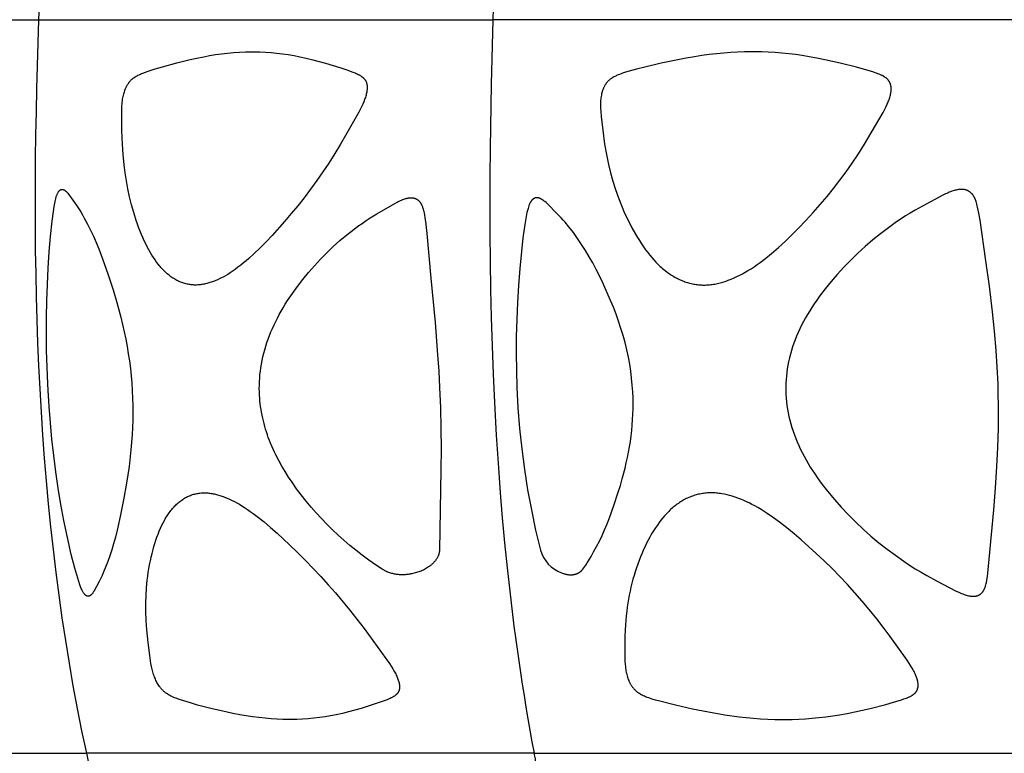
# Model space of a CAD drawing. Header units: millimetres. Extents: x 1250 to 1725, y 0 to 1655.
# Tile 138 of 256: x 1296 to 1352, y 1193 to 1235. Entities that reach past the tile are written whole.
import ezdxf

# ---------------------------------------------------------------- set-up
doc = ezdxf.new("R2010")
doc.units = ezdxf.units.MM
doc.header["$MEASUREMENT"] = 0
doc.layers.add('Crea2D$visibili$tangenti', color=7, linetype='Continuous', true_color=0x000000)

msp = doc.modelspace()

# ---------------------------------------------------------------- linework, layer by layer
at = {"layer": 'Crea2D$visibili$tangenti'}
for p, q in [((1276.55, 1234.666), (1296.846, 1234.666)), ((1296.846, 1234.666), (1322.937, 1234.666)), ((1354.032, 1234.666), (1322.937, 1234.666)), ((1279.584, 1192.518), (1299.588, 1192.518)), ((1325.304, 1192.518), (1299.588, 1192.518)), ((1325.304, 1192.518), (1355.952, 1192.518))]:
    msp.add_line(p, q, dxfattribs=at)
msp.add_lwpolyline([(1325.304, 1192.518, -0.019944), (1323.758, 1203.174), (1323.613, 1204.609), (1323.48, 1206.045), (1323.36, 1207.482), (1323.253, 1208.921), (1323.131, 1210.797), (1323.028, 1212.675), (1322.953, 1214.307), (1322.894, 1215.927), (1322.846, 1217.547), (1322.808, 1219.168), (1322.781, 1220.789), (1322.764, 1222.41), (1322.758, 1224.031), (1322.763, 1225.652), (1322.778, 1227.273), (1322.839, 1230.97), (1322.937, 1234.666)], format="xyb", dxfattribs=at)
for points in [[(1305.839, 1219.42), (1305.777, 1219.421), (1305.715, 1219.424), (1305.654, 1219.429), (1305.593, 1219.435), (1305.532, 1219.443), (1305.471, 1219.453), (1305.41, 1219.464), (1305.35, 1219.477), (1305.289, 1219.491), (1305.23, 1219.507), (1305.171, 1219.524), (1305.112, 1219.543), (1305.054, 1219.563), (1304.996, 1219.585), (1304.939, 1219.608), (1304.882, 1219.633), (1304.822, 1219.661), (1304.763, 1219.691), (1304.704, 1219.722), (1304.647, 1219.755), (1304.59, 1219.79), (1304.534, 1219.825), (1304.479, 1219.863), (1304.424, 1219.901), (1304.371, 1219.941), (1304.318, 1219.981), (1304.266, 1220.023), (1304.215, 1220.066), (1304.165, 1220.11), (1304.116, 1220.155), (1304.067, 1220.201), (1304.02, 1220.248), (1303.964, 1220.305), (1303.909, 1220.363), (1303.856, 1220.422), (1303.804, 1220.482), (1303.753, 1220.543), (1303.703, 1220.606), (1303.606, 1220.732), (1303.513, 1220.862), (1303.424, 1220.994), (1303.338, 1221.129), (1303.256, 1221.266), (1303.159, 1221.437), (1303.066, 1221.611), (1302.977, 1221.787), (1302.892, 1221.965), (1302.81, 1222.145), (1302.733, 1222.326), (1302.587, 1222.693), (1302.506, 1222.913), (1302.43, 1223.134), (1302.288, 1223.579), (1302.161, 1224.029), (1302.049, 1224.484), (1301.951, 1224.941), (1301.867, 1225.402), (1301.796, 1225.864), (1301.737, 1226.329), (1301.68, 1226.917), (1301.64, 1227.507), (1301.611, 1228.274), (1301.6, 1229.043), (1301.6, 1229.367), (1301.604, 1229.529), (1301.611, 1229.691), (1301.623, 1229.852), (1301.632, 1229.932), (1301.641, 1230.013), (1301.653, 1230.093), (1301.667, 1230.173), (1301.682, 1230.253), (1301.7, 1230.332), (1301.716, 1230.397), (1301.733, 1230.462), (1301.753, 1230.526), (1301.774, 1230.59), (1301.797, 1230.653), (1301.822, 1230.715), (1301.835, 1230.745), (1301.849, 1230.776), (1301.864, 1230.806), (1301.879, 1230.836), (1301.893, 1230.861), (1301.906, 1230.886), (1301.921, 1230.911), (1301.936, 1230.936), (1301.951, 1230.96), (1301.967, 1230.984), (1301.983, 1231.008), (1301.999, 1231.031), (1302.016, 1231.054), (1302.034, 1231.077), (1302.052, 1231.099), (1302.07, 1231.121), (1302.089, 1231.142), (1302.109, 1231.163), (1302.129, 1231.184), (1302.149, 1231.204), (1302.17, 1231.224), (1302.192, 1231.243), (1302.214, 1231.262), (1302.236, 1231.281), (1302.259, 1231.299), (1302.282, 1231.316), (1302.306, 1231.333), (1302.33, 1231.35), (1302.379, 1231.382), (1302.428, 1231.412), (1302.479, 1231.441), (1302.531, 1231.469), (1302.601, 1231.504), (1302.673, 1231.537), (1302.745, 1231.568), (1302.818, 1231.597), (1302.965, 1231.652), (1303.114, 1231.703), (1303.524, 1231.837), (1303.937, 1231.962), (1304.769, 1232.191), (1305.535, 1232.379), (1305.92, 1232.464), (1306.307, 1232.541), (1306.648, 1232.602), (1306.99, 1232.657), (1307.333, 1232.704), (1307.677, 1232.744), (1308.022, 1232.776), (1308.367, 1232.8), (1308.713, 1232.815), (1309.06, 1232.821), (1309.14, 1232.821), (1309.221, 1232.821), (1309.541, 1232.816), (1309.861, 1232.802), (1310.18, 1232.781), (1310.499, 1232.751), (1310.833, 1232.711), (1311.166, 1232.662), (1311.498, 1232.606), (1311.828, 1232.541), (1312.201, 1232.459), (1312.572, 1232.368), (1313.308, 1232.166), (1314.179, 1231.898), (1314.531, 1231.78), (1314.88, 1231.654), (1315.005, 1231.605), (1315.068, 1231.578), (1315.129, 1231.551), (1315.189, 1231.521), (1315.219, 1231.505), (1315.249, 1231.489), (1315.278, 1231.472), (1315.306, 1231.455), (1315.335, 1231.436), (1315.363, 1231.417), (1315.38, 1231.405), (1315.398, 1231.392), (1315.415, 1231.378), (1315.432, 1231.365), (1315.448, 1231.35), (1315.465, 1231.336), (1315.481, 1231.321), (1315.496, 1231.306), (1315.511, 1231.29), (1315.526, 1231.274), (1315.54, 1231.258), (1315.553, 1231.241), (1315.566, 1231.224), (1315.579, 1231.207), (1315.585, 1231.198), (1315.591, 1231.189), (1315.596, 1231.18), (1315.602, 1231.171), (1315.608, 1231.16), (1315.613, 1231.15), (1315.619, 1231.14), (1315.624, 1231.129), (1315.629, 1231.118), (1315.634, 1231.108), (1315.638, 1231.097), (1315.643, 1231.086), (1315.651, 1231.064), (1315.659, 1231.041), (1315.666, 1231.018), (1315.672, 1230.995), (1315.677, 1230.972), (1315.682, 1230.949), (1315.686, 1230.925), (1315.69, 1230.901), (1315.693, 1230.877), (1315.695, 1230.854), (1315.697, 1230.83), (1315.698, 1230.806), (1315.699, 1230.776), (1315.699, 1230.746), (1315.698, 1230.716), (1315.697, 1230.686), (1315.695, 1230.656), (1315.692, 1230.627), (1315.688, 1230.597), (1315.684, 1230.567), (1315.674, 1230.508), (1315.663, 1230.45), (1315.649, 1230.391), (1315.635, 1230.332), (1315.616, 1230.266), (1315.596, 1230.201), (1315.574, 1230.136), (1315.551, 1230.072), (1315.502, 1229.945), (1315.448, 1229.819), (1315.375, 1229.659), (1315.297, 1229.501), (1315.216, 1229.345), (1314.462, 1228.014), (1314.175, 1227.521), (1313.839, 1226.97), (1313.491, 1226.428), (1313.151, 1225.92), (1312.802, 1225.419), (1312.443, 1224.925), (1312.075, 1224.438), (1311.712, 1223.976), (1311.34, 1223.522), (1310.959, 1223.075), (1310.238, 1222.27), (1309.899, 1221.911), (1309.552, 1221.56), (1309.196, 1221.218), (1308.899, 1220.948), (1308.747, 1220.817), (1308.594, 1220.688), (1308.438, 1220.562), (1308.279, 1220.44), (1308.118, 1220.321), (1307.953, 1220.206), (1307.823, 1220.12), (1307.691, 1220.036), (1307.556, 1219.956), (1307.42, 1219.88), (1307.282, 1219.808), (1307.141, 1219.741), (1307.07, 1219.709), (1306.998, 1219.678), (1306.926, 1219.649), (1306.853, 1219.621), (1306.73, 1219.578), (1306.668, 1219.558), (1306.606, 1219.54), (1306.543, 1219.522), (1306.481, 1219.506), (1306.417, 1219.491), (1306.354, 1219.477), (1306.29, 1219.465), (1306.226, 1219.454), (1306.162, 1219.444), (1306.098, 1219.436), (1306.033, 1219.43), (1305.968, 1219.425), (1305.904, 1219.421)], [(1335.043, 1219.42), (1335.121, 1219.421), (1335.199, 1219.425), (1335.277, 1219.43), (1335.355, 1219.437), (1335.433, 1219.445), (1335.51, 1219.455), (1335.588, 1219.466), (1335.665, 1219.479), (1335.742, 1219.494), (1335.818, 1219.51), (1335.895, 1219.527), (1335.971, 1219.546), (1336.122, 1219.587), (1336.271, 1219.633), (1336.356, 1219.662), (1336.441, 1219.692), (1336.609, 1219.757), (1336.775, 1219.827), (1336.939, 1219.903), (1337.1, 1219.983), (1337.259, 1220.067), (1337.416, 1220.156), (1337.571, 1220.248), (1337.749, 1220.359), (1337.924, 1220.474), (1338.096, 1220.593), (1338.266, 1220.715), (1338.599, 1220.97), (1338.924, 1221.234), (1339.327, 1221.584), (1339.72, 1221.944), (1340.105, 1222.315), (1340.481, 1222.693), (1340.904, 1223.134), (1341.318, 1223.583), (1341.722, 1224.041), (1342.116, 1224.508), (1342.49, 1224.973), (1342.854, 1225.446), (1343.208, 1225.926), (1343.553, 1226.414), (1343.917, 1226.956), (1344.268, 1227.506), (1345.097, 1228.907), (1345.34, 1229.334), (1345.422, 1229.49), (1345.501, 1229.649), (1345.574, 1229.809), (1345.628, 1229.937), (1345.653, 1230.002), (1345.677, 1230.067), (1345.699, 1230.132), (1345.72, 1230.198), (1345.739, 1230.265), (1345.756, 1230.332), (1345.768, 1230.39), (1345.778, 1230.449), (1345.788, 1230.508), (1345.791, 1230.537), (1345.795, 1230.567), (1345.797, 1230.596), (1345.799, 1230.626), (1345.8, 1230.655), (1345.8, 1230.685), (1345.8, 1230.715), (1345.799, 1230.744), (1345.796, 1230.774), (1345.793, 1230.803), (1345.79, 1230.828), (1345.785, 1230.853), (1345.78, 1230.877), (1345.775, 1230.901), (1345.768, 1230.926), (1345.761, 1230.95), (1345.753, 1230.973), (1345.745, 1230.997), (1345.736, 1231.02), (1345.725, 1231.043), (1345.715, 1231.065), (1345.703, 1231.087), (1345.691, 1231.109), (1345.685, 1231.119), (1345.678, 1231.13), (1345.671, 1231.14), (1345.664, 1231.151), (1345.657, 1231.161), (1345.65, 1231.171), (1345.642, 1231.181), (1345.634, 1231.191), (1345.626, 1231.201), (1345.617, 1231.211), (1345.609, 1231.221), (1345.6, 1231.23), (1345.582, 1231.249), (1345.563, 1231.267), (1345.544, 1231.284), (1345.524, 1231.301), (1345.504, 1231.317), (1345.483, 1231.333), (1345.461, 1231.349), (1345.44, 1231.364), (1345.418, 1231.378), (1345.395, 1231.392), (1345.373, 1231.406), (1345.327, 1231.432), (1345.292, 1231.45), (1345.256, 1231.468), (1345.22, 1231.485), (1345.184, 1231.502), (1345.112, 1231.533), (1345.038, 1231.561), (1344.964, 1231.588), (1344.889, 1231.614), (1344.739, 1231.662), (1344.276, 1231.801), (1343.809, 1231.93), (1342.871, 1232.166), (1341.979, 1232.368), (1341.531, 1232.459), (1341.082, 1232.541), (1340.694, 1232.604), (1340.304, 1232.66), (1339.913, 1232.707), (1339.522, 1232.747), (1339.13, 1232.778), (1338.737, 1232.801), (1338.344, 1232.815), (1337.95, 1232.821), (1337.854, 1232.821), (1337.759, 1232.821), (1337.367, 1232.816), (1336.977, 1232.802), (1336.586, 1232.78), (1336.196, 1232.751), (1335.771, 1232.71), (1335.347, 1232.662), (1334.924, 1232.605), (1334.502, 1232.541), (1334.019, 1232.459), (1333.538, 1232.368), (1332.581, 1232.166), (1331.644, 1231.945), (1331.178, 1231.824), (1330.54, 1231.643), (1330.367, 1231.588), (1330.282, 1231.558), (1330.197, 1231.526), (1330.112, 1231.492), (1330.029, 1231.456), (1329.974, 1231.43), (1329.919, 1231.403), (1329.866, 1231.374), (1329.813, 1231.344), (1329.787, 1231.328), (1329.762, 1231.312), (1329.737, 1231.295), (1329.712, 1231.278), (1329.687, 1231.26), (1329.663, 1231.242), (1329.64, 1231.223), (1329.616, 1231.204), (1329.594, 1231.184), (1329.573, 1231.164), (1329.552, 1231.144), (1329.531, 1231.123), (1329.511, 1231.102), (1329.491, 1231.08), (1329.472, 1231.057), (1329.453, 1231.035), (1329.435, 1231.011), (1329.418, 1230.988), (1329.4, 1230.964), (1329.384, 1230.94), (1329.368, 1230.915), (1329.352, 1230.89), (1329.337, 1230.864), (1329.323, 1230.839), (1329.307, 1230.809), (1329.292, 1230.779), (1329.278, 1230.749), (1329.265, 1230.718), (1329.252, 1230.687), (1329.24, 1230.656), (1329.228, 1230.624), (1329.217, 1230.592), (1329.207, 1230.56), (1329.197, 1230.528), (1329.179, 1230.463), (1329.164, 1230.398), (1329.15, 1230.332), (1329.136, 1230.255), (1329.124, 1230.179), (1329.115, 1230.102), (1329.109, 1230.025), (1329.104, 1229.948), (1329.101, 1229.871), (1329.1, 1229.794), (1329.101, 1229.717), (1329.106, 1229.562), (1329.116, 1229.408), (1329.144, 1229.1), (1329.232, 1228.309), (1329.341, 1227.521), (1329.444, 1226.929), (1329.502, 1226.635), (1329.566, 1226.342), (1329.684, 1225.859), (1329.817, 1225.38), (1329.965, 1224.906), (1330.129, 1224.438), (1330.301, 1223.995), (1330.488, 1223.559), (1330.587, 1223.343), (1330.69, 1223.129), (1330.797, 1222.917), (1330.907, 1222.706), (1331.113, 1222.336), (1331.222, 1222.154), (1331.333, 1221.975), (1331.449, 1221.797), (1331.568, 1221.622), (1331.691, 1221.45), (1331.819, 1221.281), (1331.93, 1221.141), (1332.044, 1221.003), (1332.162, 1220.869), (1332.284, 1220.738), (1332.409, 1220.61), (1332.539, 1220.487), (1332.605, 1220.427), (1332.672, 1220.368), (1332.741, 1220.31), (1332.81, 1220.254), (1332.934, 1220.159), (1332.997, 1220.113), (1333.06, 1220.068), (1333.125, 1220.025), (1333.19, 1219.982), (1333.257, 1219.941), (1333.324, 1219.902), (1333.391, 1219.863), (1333.46, 1219.826), (1333.529, 1219.79), (1333.599, 1219.756), (1333.669, 1219.723), (1333.741, 1219.692), (1333.813, 1219.662), (1333.885, 1219.634), (1333.955, 1219.609), (1334.025, 1219.586), (1334.095, 1219.564), (1334.166, 1219.543), (1334.238, 1219.524), (1334.31, 1219.507), (1334.382, 1219.491), (1334.455, 1219.477), (1334.528, 1219.464), (1334.601, 1219.453), (1334.674, 1219.443), (1334.748, 1219.435), (1334.821, 1219.429), (1334.895, 1219.424), (1334.969, 1219.421)], [(1297.367, 1213.384), (1297.348, 1213.744), (1297.308, 1214.705), (1297.283, 1215.666), (1297.273, 1216.624), (1297.277, 1217.582), (1297.296, 1218.519), (1297.329, 1219.456), (1297.376, 1220.392), (1297.439, 1221.327), (1297.513, 1222.205), (1297.603, 1223.081), (1297.675, 1223.655), (1297.72, 1223.942), (1297.774, 1224.226), (1297.79, 1224.305), (1297.809, 1224.383), (1297.819, 1224.422), (1297.83, 1224.461), (1297.841, 1224.499), (1297.854, 1224.537), (1297.863, 1224.565), (1297.874, 1224.592), (1297.884, 1224.619), (1297.896, 1224.646), (1297.908, 1224.673), (1297.921, 1224.699), (1297.934, 1224.725), (1297.949, 1224.75), (1297.96, 1224.768), (1297.966, 1224.777), (1297.972, 1224.786), (1297.978, 1224.795), (1297.984, 1224.804), (1297.991, 1224.813), (1297.997, 1224.821), (1298.004, 1224.829), (1298.012, 1224.837), (1298.019, 1224.845), (1298.026, 1224.852), (1298.03, 1224.856), (1298.034, 1224.86), (1298.038, 1224.863), (1298.042, 1224.867), (1298.047, 1224.87), (1298.051, 1224.873), (1298.055, 1224.876), (1298.06, 1224.88), (1298.066, 1224.884), (1298.074, 1224.889), (1298.081, 1224.893), (1298.084, 1224.895), (1298.088, 1224.897), (1298.092, 1224.899), (1298.096, 1224.901), (1298.099, 1224.902), (1298.103, 1224.904), (1298.107, 1224.906), (1298.111, 1224.907), (1298.115, 1224.909), (1298.119, 1224.91), (1298.123, 1224.911), (1298.127, 1224.912), (1298.131, 1224.913), (1298.135, 1224.914), (1298.139, 1224.915), (1298.143, 1224.916), (1298.147, 1224.917), (1298.151, 1224.917), (1298.155, 1224.918), (1298.159, 1224.918), (1298.163, 1224.918), (1298.168, 1224.919), (1298.172, 1224.919), (1298.176, 1224.919), (1298.18, 1224.918), (1298.184, 1224.918), (1298.19, 1224.917), (1298.196, 1224.917), (1298.202, 1224.916), (1298.208, 1224.915), (1298.214, 1224.913), (1298.219, 1224.912), (1298.225, 1224.911), (1298.231, 1224.909), (1298.237, 1224.907), (1298.242, 1224.906), (1298.248, 1224.904), (1298.254, 1224.902), (1298.259, 1224.899), (1298.265, 1224.897), (1298.276, 1224.892), (1298.287, 1224.887), (1298.298, 1224.882), (1298.309, 1224.876), (1298.319, 1224.869), (1298.33, 1224.863), (1298.34, 1224.856), (1298.35, 1224.849), (1298.36, 1224.842), (1298.374, 1224.831), (1298.387, 1224.819), (1298.4, 1224.808), (1298.413, 1224.796), (1298.425, 1224.784), (1298.437, 1224.771), (1298.449, 1224.758), (1298.461, 1224.745), (1298.483, 1224.718), (1298.505, 1224.691), (1298.548, 1224.635), (1298.789, 1224.304), (1299.021, 1223.967), (1299.242, 1223.622), (1299.348, 1223.447), (1299.451, 1223.27), (1299.546, 1223.099), (1299.639, 1222.927), (1299.814, 1222.577), (1299.98, 1222.222), (1300.137, 1221.862), (1300.285, 1221.499), (1300.426, 1221.133), (1300.694, 1220.396), (1300.848, 1219.946), (1301.105, 1219.142), (1301.322, 1218.423), (1301.439, 1218.004), (1301.549, 1217.582), (1301.651, 1217.159), (1301.831, 1216.316), (1301.909, 1215.898), (1301.979, 1215.478), (1302.042, 1215.057), (1302.096, 1214.635), (1302.141, 1214.211), (1302.178, 1213.787), (1302.205, 1213.362), (1302.206, 1213.342), (1302.225, 1212.921), (1302.236, 1212.499), (1302.238, 1212.078), (1302.233, 1211.656), (1302.219, 1211.231), (1302.196, 1210.807), (1302.128, 1209.959), (1302.018, 1208.993), (1301.876, 1208.031), (1301.706, 1207.073), (1301.512, 1206.119), (1301.333, 1205.331), (1301.235, 1204.939), (1301.129, 1204.548), (1301.029, 1204.209), (1300.92, 1203.872), (1300.803, 1203.538), (1300.676, 1203.209), (1300.541, 1202.889), (1300.47, 1202.731), (1300.395, 1202.575), (1300.298, 1202.385), (1299.99, 1201.824), (1299.958, 1201.769), (1299.941, 1201.741), (1299.932, 1201.728), (1299.923, 1201.714), (1299.914, 1201.701), (1299.905, 1201.689), (1299.895, 1201.676), (1299.885, 1201.664), (1299.874, 1201.652), (1299.864, 1201.64), (1299.858, 1201.634), (1299.852, 1201.628), (1299.846, 1201.623), (1299.84, 1201.617), (1299.832, 1201.61), (1299.824, 1201.603), (1299.815, 1201.597), (1299.807, 1201.59), (1299.798, 1201.584), (1299.789, 1201.578), (1299.779, 1201.573), (1299.77, 1201.567), (1299.765, 1201.565), (1299.761, 1201.563), (1299.756, 1201.56), (1299.751, 1201.558), (1299.746, 1201.556), (1299.741, 1201.554), (1299.736, 1201.552), (1299.732, 1201.55), (1299.727, 1201.548), (1299.722, 1201.547), (1299.717, 1201.545), (1299.712, 1201.544), (1299.707, 1201.543), (1299.702, 1201.542), (1299.697, 1201.541), (1299.692, 1201.54), (1299.687, 1201.539), (1299.682, 1201.539), (1299.678, 1201.538), (1299.673, 1201.538), (1299.668, 1201.538), (1299.664, 1201.538), (1299.659, 1201.539), (1299.654, 1201.539), (1299.65, 1201.54), (1299.645, 1201.54), (1299.641, 1201.541), (1299.636, 1201.542), (1299.632, 1201.543), (1299.627, 1201.544), (1299.623, 1201.546), (1299.618, 1201.547), (1299.614, 1201.548), (1299.61, 1201.55), (1299.605, 1201.552), (1299.601, 1201.553), (1299.597, 1201.555), (1299.592, 1201.557), (1299.588, 1201.559), (1299.584, 1201.561), (1299.576, 1201.566), (1299.568, 1201.571), (1299.56, 1201.575), (1299.552, 1201.581), (1299.547, 1201.584), (1299.541, 1201.588), (1299.536, 1201.592), (1299.531, 1201.596), (1299.521, 1201.605), (1299.511, 1201.613), (1299.501, 1201.622), (1299.492, 1201.632), (1299.483, 1201.641), (1299.474, 1201.651), (1299.466, 1201.661), (1299.457, 1201.671), (1299.449, 1201.682), (1299.441, 1201.692), (1299.426, 1201.714), (1299.411, 1201.736), (1299.392, 1201.767), (1299.373, 1201.798), (1299.354, 1201.83), (1299.337, 1201.863), (1299.32, 1201.895), (1299.304, 1201.928), (1299.274, 1201.995), (1299.253, 1202.044), (1299.233, 1202.092), (1299.197, 1202.19), (1299.13, 1202.39), (1299.012, 1202.773), (1298.903, 1203.16), (1298.704, 1203.938), (1298.48, 1204.913), (1298.276, 1205.894), (1298.104, 1206.821), (1297.95, 1207.753), (1297.813, 1208.687), (1297.694, 1209.623), (1297.59, 1210.561), (1297.501, 1211.501), (1297.427, 1212.442)], [(1351.953, 1213.384), (1351.941, 1213.744), (1351.896, 1214.706), (1351.83, 1215.666), (1351.734, 1216.772), (1351.618, 1217.877), (1351.44, 1219.347), (1351.244, 1220.814), (1350.907, 1223.153), (1350.838, 1223.552), (1350.805, 1223.723), (1350.767, 1223.892), (1350.746, 1223.976), (1350.723, 1224.06), (1350.699, 1224.143), (1350.672, 1224.226), (1350.655, 1224.275), (1350.637, 1224.323), (1350.617, 1224.371), (1350.607, 1224.395), (1350.596, 1224.419), (1350.585, 1224.442), (1350.573, 1224.465), (1350.561, 1224.488), (1350.548, 1224.51), (1350.535, 1224.532), (1350.521, 1224.554), (1350.507, 1224.575), (1350.492, 1224.596), (1350.477, 1224.615), (1350.462, 1224.634), (1350.447, 1224.652), (1350.431, 1224.67), (1350.414, 1224.688), (1350.397, 1224.705), (1350.38, 1224.721), (1350.362, 1224.737), (1350.343, 1224.752), (1350.324, 1224.767), (1350.305, 1224.781), (1350.285, 1224.795), (1350.265, 1224.808), (1350.244, 1224.82), (1350.223, 1224.831), (1350.202, 1224.842), (1350.191, 1224.847), (1350.18, 1224.853), (1350.157, 1224.862), (1350.134, 1224.871), (1350.111, 1224.879), (1350.087, 1224.886), (1350.063, 1224.892), (1350.04, 1224.898), (1350.015, 1224.903), (1349.991, 1224.907), (1349.967, 1224.911), (1349.942, 1224.914), (1349.918, 1224.916), (1349.893, 1224.917), (1349.868, 1224.918), (1349.844, 1224.918), (1349.819, 1224.918), (1349.79, 1224.917), (1349.761, 1224.915), (1349.733, 1224.913), (1349.704, 1224.91), (1349.675, 1224.906), (1349.646, 1224.902), (1349.618, 1224.897), (1349.59, 1224.892), (1349.533, 1224.88), (1349.477, 1224.866), (1349.421, 1224.85), (1349.366, 1224.833), (1349.289, 1224.808), (1349.214, 1224.78), (1349.139, 1224.751), (1349.065, 1224.72), (1348.991, 1224.687), (1348.919, 1224.653), (1348.774, 1224.582), (1347.606, 1223.96), (1347.169, 1223.718), (1346.899, 1223.559), (1346.631, 1223.394), (1346.367, 1223.223), (1346.106, 1223.048), (1345.64, 1222.717), (1345.184, 1222.372), (1344.739, 1222.013), (1344.306, 1221.64), (1343.885, 1221.254), (1343.475, 1220.855), (1343.077, 1220.444), (1342.692, 1220.022), (1342.344, 1219.616), (1342.008, 1219.201), (1341.685, 1218.774), (1341.53, 1218.557), (1341.379, 1218.337), (1341.248, 1218.139), (1341.122, 1217.939), (1340.999, 1217.737), (1340.88, 1217.532), (1340.766, 1217.325), (1340.657, 1217.115), (1340.552, 1216.903), (1340.453, 1216.688), (1340.367, 1216.485), (1340.285, 1216.281), (1340.208, 1216.074), (1340.137, 1215.866), (1340.071, 1215.656), (1340.011, 1215.444), (1339.957, 1215.23), (1339.908, 1215.016), (1339.867, 1214.812), (1339.832, 1214.607), (1339.803, 1214.401), (1339.779, 1214.194), (1339.762, 1213.987), (1339.75, 1213.779), (1339.745, 1213.571), (1339.746, 1213.362), (1339.747, 1213.342), (1339.754, 1213.129), (1339.767, 1212.916), (1339.787, 1212.704), (1339.813, 1212.492), (1339.845, 1212.282), (1339.883, 1212.072), (1339.927, 1211.863), (1339.976, 1211.656), (1340.033, 1211.444), (1340.095, 1211.233), (1340.163, 1211.024), (1340.237, 1210.817), (1340.315, 1210.611), (1340.399, 1210.408), (1340.487, 1210.206), (1340.579, 1210.007), (1340.684, 1209.794), (1340.794, 1209.583), (1340.908, 1209.375), (1341.027, 1209.169), (1341.15, 1208.966), (1341.277, 1208.765), (1341.408, 1208.567), (1341.543, 1208.372), (1341.69, 1208.168), (1341.84, 1207.966), (1342.15, 1207.571), (1342.535, 1207.105), (1342.934, 1206.651), (1343.34, 1206.218), (1343.76, 1205.798), (1344.193, 1205.391), (1344.638, 1204.997), (1345.095, 1204.616), (1345.562, 1204.248), (1346.039, 1203.894), (1346.526, 1203.553), (1346.851, 1203.336), (1347.18, 1203.126), (1347.513, 1202.922), (1347.851, 1202.725), (1348.398, 1202.427), (1349.539, 1201.84), (1349.69, 1201.768), (1349.767, 1201.734), (1349.844, 1201.702), (1349.922, 1201.671), (1350.001, 1201.642), (1350.058, 1201.623), (1350.115, 1201.605), (1350.173, 1201.589), (1350.232, 1201.574), (1350.261, 1201.568), (1350.291, 1201.562), (1350.321, 1201.557), (1350.35, 1201.552), (1350.38, 1201.548), (1350.41, 1201.544), (1350.44, 1201.542), (1350.47, 1201.54), (1350.492, 1201.539), (1350.515, 1201.539), (1350.537, 1201.539), (1350.56, 1201.54), (1350.582, 1201.541), (1350.605, 1201.543), (1350.627, 1201.546), (1350.649, 1201.549), (1350.672, 1201.553), (1350.694, 1201.557), (1350.716, 1201.563), (1350.737, 1201.569), (1350.748, 1201.572), (1350.759, 1201.575), (1350.769, 1201.579), (1350.78, 1201.583), (1350.79, 1201.587), (1350.801, 1201.591), (1350.811, 1201.596), (1350.821, 1201.601), (1350.831, 1201.605), (1350.841, 1201.61), (1350.851, 1201.616), (1350.86, 1201.621), (1350.87, 1201.627), (1350.879, 1201.632), (1350.889, 1201.638), (1350.898, 1201.645), (1350.907, 1201.651), (1350.916, 1201.657), (1350.925, 1201.664), (1350.934, 1201.671), (1350.951, 1201.685), (1350.968, 1201.7), (1350.984, 1201.715), (1351, 1201.731), (1351.015, 1201.747), (1351.03, 1201.764), (1351.044, 1201.781), (1351.058, 1201.798), (1351.071, 1201.816), (1351.084, 1201.835), (1351.097, 1201.856), (1351.11, 1201.877), (1351.123, 1201.899), (1351.135, 1201.922), (1351.146, 1201.944), (1351.156, 1201.967), (1351.166, 1201.99), (1351.176, 1202.013), (1351.185, 1202.037), (1351.194, 1202.061), (1351.21, 1202.109), (1351.224, 1202.157), (1351.237, 1202.206), (1351.253, 1202.27), (1351.267, 1202.334), (1351.291, 1202.464), (1351.323, 1202.669), (1351.351, 1202.875), (1351.433, 1203.671), (1351.691, 1206.511), (1351.789, 1207.753), (1351.87, 1208.996), (1351.924, 1210.092), (1351.958, 1211.189), (1351.969, 1212.286)], [(1309.509, 1213.259), (1309.508, 1213.279), (1309.504, 1213.479), (1309.506, 1213.678), (1309.513, 1213.877), (1309.525, 1214.076), (1309.542, 1214.275), (1309.565, 1214.473), (1309.592, 1214.67), (1309.624, 1214.867), (1309.664, 1215.078), (1309.709, 1215.289), (1309.759, 1215.498), (1309.814, 1215.706), (1309.875, 1215.912), (1309.94, 1216.117), (1310.011, 1216.32), (1310.086, 1216.522), (1310.168, 1216.727), (1310.256, 1216.93), (1310.348, 1217.131), (1310.444, 1217.33), (1310.545, 1217.526), (1310.649, 1217.721), (1310.758, 1217.914), (1310.869, 1218.105), (1310.998, 1218.317), (1311.131, 1218.526), (1311.407, 1218.938), (1311.697, 1219.34), (1311.999, 1219.733), (1312.326, 1220.135), (1312.665, 1220.526), (1313.016, 1220.906), (1313.379, 1221.276), (1313.753, 1221.633), (1314.138, 1221.978), (1314.535, 1222.311), (1314.943, 1222.63), (1315.171, 1222.799), (1315.403, 1222.964), (1315.638, 1223.124), (1315.876, 1223.278), (1316.259, 1223.512), (1317.287, 1224.111), (1317.414, 1224.18), (1317.478, 1224.213), (1317.542, 1224.244), (1317.608, 1224.274), (1317.674, 1224.303), (1317.74, 1224.33), (1317.808, 1224.354), (1317.856, 1224.371), (1317.905, 1224.386), (1317.955, 1224.4), (1317.98, 1224.406), (1318.005, 1224.411), (1318.03, 1224.417), (1318.055, 1224.421), (1318.08, 1224.425), (1318.105, 1224.429), (1318.131, 1224.432), (1318.156, 1224.434), (1318.182, 1224.436), (1318.208, 1224.437), (1318.228, 1224.437), (1318.248, 1224.437), (1318.267, 1224.436), (1318.287, 1224.435), (1318.307, 1224.433), (1318.327, 1224.431), (1318.346, 1224.428), (1318.366, 1224.424), (1318.385, 1224.42), (1318.405, 1224.415), (1318.424, 1224.409), (1318.442, 1224.403), (1318.461, 1224.397), (1318.479, 1224.389), (1318.488, 1224.385), (1318.498, 1224.381), (1318.506, 1224.377), (1318.515, 1224.373), (1318.524, 1224.368), (1318.533, 1224.363), (1318.55, 1224.354), (1318.567, 1224.343), (1318.583, 1224.332), (1318.599, 1224.321), (1318.615, 1224.309), (1318.63, 1224.296), (1318.645, 1224.283), (1318.66, 1224.269), (1318.674, 1224.256), (1318.688, 1224.241), (1318.701, 1224.226), (1318.714, 1224.211), (1318.727, 1224.196), (1318.739, 1224.18), (1318.75, 1224.164), (1318.763, 1224.146), (1318.775, 1224.127), (1318.786, 1224.108), (1318.797, 1224.089), (1318.808, 1224.069), (1318.818, 1224.049), (1318.827, 1224.029), (1318.836, 1224.009), (1318.845, 1223.989), (1318.853, 1223.968), (1318.869, 1223.926), (1318.883, 1223.884), (1318.897, 1223.842), (1318.916, 1223.774), (1318.934, 1223.706), (1318.95, 1223.637), (1318.965, 1223.568), (1318.991, 1223.43), (1319.013, 1223.291), (1319.045, 1223.062), (1319.118, 1222.373), (1319.363, 1219.822), (1319.596, 1217.271), (1319.747, 1215.407), (1319.809, 1214.475), (1319.858, 1213.541), (1319.904, 1212.361), (1319.932, 1211.182), (1319.942, 1210.006), (1319.936, 1208.833), (1319.851, 1204.193), (1319.85, 1204.167), (1319.849, 1204.142), (1319.846, 1204.117), (1319.843, 1204.092), (1319.839, 1204.067), (1319.835, 1204.043), (1319.83, 1204.018), (1319.824, 1203.994), (1319.817, 1203.967), (1319.809, 1203.941), (1319.8, 1203.915), (1319.791, 1203.89), (1319.781, 1203.864), (1319.77, 1203.839), (1319.759, 1203.814), (1319.747, 1203.79), (1319.733, 1203.762), (1319.718, 1203.735), (1319.702, 1203.709), (1319.686, 1203.683), (1319.669, 1203.657), (1319.652, 1203.631), (1319.634, 1203.606), (1319.615, 1203.582), (1319.596, 1203.558), (1319.576, 1203.534), (1319.556, 1203.511), (1319.536, 1203.488), (1319.515, 1203.465), (1319.493, 1203.443), (1319.471, 1203.421), (1319.449, 1203.4), (1319.423, 1203.376), (1319.397, 1203.352), (1319.37, 1203.329), (1319.343, 1203.307), (1319.316, 1203.285), (1319.288, 1203.264), (1319.26, 1203.243), (1319.231, 1203.223), (1319.173, 1203.184), (1319.113, 1203.146), (1319.052, 1203.111), (1318.99, 1203.078), (1318.927, 1203.047), (1318.863, 1203.018), (1318.798, 1202.99), (1318.732, 1202.965), (1318.666, 1202.942), (1318.599, 1202.92), (1318.532, 1202.9), (1318.464, 1202.882), (1318.322, 1202.847), (1318.268, 1202.835), (1318.215, 1202.823), (1318.161, 1202.813), (1318.107, 1202.804), (1318.053, 1202.796), (1317.998, 1202.79), (1317.943, 1202.784), (1317.889, 1202.78), (1317.833, 1202.777), (1317.778, 1202.775), (1317.723, 1202.775), (1317.668, 1202.776), (1317.612, 1202.778), (1317.556, 1202.781), (1317.501, 1202.786), (1317.445, 1202.791), (1317.389, 1202.799), (1317.333, 1202.807), (1317.277, 1202.817), (1317.221, 1202.829), (1317.165, 1202.842), (1317.109, 1202.856), (1317.052, 1202.872), (1316.996, 1202.89), (1316.94, 1202.909), (1316.885, 1202.93), (1316.83, 1202.953), (1316.775, 1202.977), (1316.72, 1203.004), (1316.666, 1203.032), (1316.613, 1203.063), (1316.559, 1203.096), (1316.172, 1203.353), (1315.791, 1203.619), (1315.417, 1203.895), (1315.051, 1204.18), (1314.704, 1204.463), (1314.364, 1204.755), (1314.031, 1205.055), (1313.705, 1205.363), (1313.387, 1205.678), (1313.076, 1206), (1312.772, 1206.33), (1312.477, 1206.667), (1312.191, 1207.011), (1311.913, 1207.362), (1311.645, 1207.721), (1311.387, 1208.087), (1311.183, 1208.392), (1310.987, 1208.701), (1310.8, 1209.016), (1310.622, 1209.336), (1310.454, 1209.661), (1310.374, 1209.825), (1310.297, 1209.991), (1310.223, 1210.158), (1310.153, 1210.327), (1310.085, 1210.497), (1310.021, 1210.668), (1309.966, 1210.824), (1309.914, 1210.982), (1309.864, 1211.14), (1309.818, 1211.299), (1309.775, 1211.46), (1309.735, 1211.621), (1309.697, 1211.782), (1309.663, 1211.945), (1309.633, 1212.108), (1309.605, 1212.271), (1309.581, 1212.435), (1309.56, 1212.599), (1309.542, 1212.764), (1309.527, 1212.929), (1309.517, 1213.094)], [(1306.344, 1207.486), (1306.409, 1207.484), (1306.473, 1207.481), (1306.538, 1207.476), (1306.602, 1207.47), (1306.667, 1207.462), (1306.731, 1207.453), (1306.795, 1207.443), (1306.858, 1207.431), (1306.922, 1207.418), (1306.985, 1207.404), (1307.048, 1207.389), (1307.111, 1207.372), (1307.235, 1207.336), (1307.358, 1207.295), (1307.433, 1207.269), (1307.507, 1207.241), (1307.653, 1207.182), (1307.797, 1207.119), (1307.94, 1207.051), (1308.08, 1206.979), (1308.219, 1206.904), (1308.356, 1206.826), (1308.491, 1206.744), (1308.659, 1206.639), (1308.824, 1206.53), (1308.987, 1206.418), (1309.148, 1206.302), (1309.464, 1206.064), (1309.773, 1205.817), (1310.151, 1205.5), (1310.521, 1205.174), (1311.244, 1204.502), (1311.704, 1204.055), (1312.158, 1203.6), (1312.605, 1203.138), (1313.043, 1202.669), (1313.464, 1202.204), (1313.877, 1201.732), (1314.681, 1200.769), (1315.108, 1200.233), (1315.525, 1199.689), (1316.779, 1197.973), (1316.981, 1197.679), (1317.078, 1197.53), (1317.171, 1197.378), (1317.24, 1197.26), (1317.306, 1197.139), (1317.337, 1197.078), (1317.367, 1197.017), (1317.396, 1196.954), (1317.423, 1196.892), (1317.467, 1196.779), (1317.487, 1196.723), (1317.505, 1196.666), (1317.513, 1196.637), (1317.521, 1196.609), (1317.528, 1196.58), (1317.535, 1196.551), (1317.541, 1196.522), (1317.546, 1196.492), (1317.55, 1196.463), (1317.553, 1196.433), (1317.556, 1196.41), (1317.557, 1196.386), (1317.558, 1196.363), (1317.558, 1196.34), (1317.558, 1196.316), (1317.557, 1196.293), (1317.556, 1196.27), (1317.553, 1196.246), (1317.55, 1196.223), (1317.549, 1196.212), (1317.547, 1196.201), (1317.544, 1196.189), (1317.542, 1196.178), (1317.539, 1196.167), (1317.536, 1196.156), (1317.533, 1196.145), (1317.53, 1196.134), (1317.526, 1196.123), (1317.523, 1196.112), (1317.519, 1196.101), (1317.514, 1196.091), (1317.51, 1196.081), (1317.505, 1196.07), (1317.501, 1196.061), (1317.496, 1196.052), (1317.491, 1196.043), (1317.486, 1196.034), (1317.481, 1196.025), (1317.476, 1196.017), (1317.47, 1196.008), (1317.464, 1196), (1317.458, 1195.991), (1317.452, 1195.983), (1317.44, 1195.967), (1317.427, 1195.951), (1317.413, 1195.936), (1317.399, 1195.921), (1317.384, 1195.906), (1317.369, 1195.892), (1317.353, 1195.878), (1317.338, 1195.864), (1317.321, 1195.851), (1317.305, 1195.838), (1317.288, 1195.825), (1317.263, 1195.807), (1317.236, 1195.79), (1317.21, 1195.773), (1317.183, 1195.757), (1317.156, 1195.741), (1317.128, 1195.726), (1317.1, 1195.712), (1317.072, 1195.698), (1317.015, 1195.672), (1316.957, 1195.647), (1316.841, 1195.6), (1316.569, 1195.496), (1316.338, 1195.415), (1316.105, 1195.338), (1315.349, 1195.101), (1314.994, 1194.999), (1314.636, 1194.903), (1314.277, 1194.814), (1313.916, 1194.734), (1313.598, 1194.671), (1313.278, 1194.617), (1312.957, 1194.57), (1312.635, 1194.531), (1312.312, 1194.501), (1311.989, 1194.479), (1311.664, 1194.466), (1311.34, 1194.461), (1311.26, 1194.461), (1311.179, 1194.461), (1310.846, 1194.466), (1310.513, 1194.48), (1310.181, 1194.501), (1309.849, 1194.529), (1309.479, 1194.569), (1309.111, 1194.617), (1308.743, 1194.672), (1308.377, 1194.734), (1307.978, 1194.81), (1307.58, 1194.893), (1306.788, 1195.077), (1305.961, 1195.293), (1305.55, 1195.411), (1304.973, 1195.59), (1304.806, 1195.648), (1304.723, 1195.679), (1304.641, 1195.712), (1304.56, 1195.746), (1304.479, 1195.783), (1304.426, 1195.809), (1304.373, 1195.836), (1304.321, 1195.865), (1304.27, 1195.894), (1304.22, 1195.926), (1304.171, 1195.958), (1304.147, 1195.975), (1304.123, 1195.993), (1304.099, 1196.011), (1304.076, 1196.029), (1304.051, 1196.05), (1304.026, 1196.071), (1304.002, 1196.093), (1303.978, 1196.116), (1303.954, 1196.139), (1303.931, 1196.163), (1303.909, 1196.187), (1303.887, 1196.211), (1303.865, 1196.236), (1303.844, 1196.261), (1303.823, 1196.287), (1303.803, 1196.313), (1303.764, 1196.366), (1303.726, 1196.421), (1303.691, 1196.477), (1303.657, 1196.534), (1303.625, 1196.592), (1303.594, 1196.65), (1303.565, 1196.71), (1303.538, 1196.77), (1303.512, 1196.831), (1303.488, 1196.892), (1303.46, 1196.967), (1303.433, 1197.044), (1303.409, 1197.121), (1303.386, 1197.198), (1303.365, 1197.276), (1303.345, 1197.354), (1303.31, 1197.511), (1303.28, 1197.669), (1303.253, 1197.828), (1303.207, 1198.147), (1303.116, 1198.876), (1303.045, 1199.607), (1303.01, 1200.148), (1302.992, 1200.691), (1302.99, 1201.137), (1303.003, 1201.583), (1303.03, 1202.028), (1303.071, 1202.472), (1303.098, 1202.693), (1303.128, 1202.914), (1303.163, 1203.134), (1303.201, 1203.353), (1303.244, 1203.571), (1303.291, 1203.789), (1303.343, 1204.006), (1303.399, 1204.222), (1303.449, 1204.401), (1303.503, 1204.58), (1303.56, 1204.757), (1303.621, 1204.933), (1303.686, 1205.108), (1303.756, 1205.281), (1303.83, 1205.452), (1303.909, 1205.621), (1303.977, 1205.758), (1304.048, 1205.892), (1304.124, 1206.024), (1304.203, 1206.154), (1304.245, 1206.218), (1304.287, 1206.281), (1304.331, 1206.343), (1304.376, 1206.404), (1304.422, 1206.464), (1304.47, 1206.523), (1304.518, 1206.582), (1304.569, 1206.639), (1304.612, 1206.686), (1304.657, 1206.733), (1304.702, 1206.779), (1304.749, 1206.824), (1304.797, 1206.868), (1304.845, 1206.911), (1304.894, 1206.952), (1304.945, 1206.992), (1304.996, 1207.032), (1305.048, 1207.069), (1305.102, 1207.106), (1305.156, 1207.141), (1305.211, 1207.174), (1305.267, 1207.206), (1305.323, 1207.237), (1305.381, 1207.265), (1305.438, 1207.291), (1305.495, 1207.316), (1305.553, 1207.338), (1305.611, 1207.36), (1305.67, 1207.379), (1305.73, 1207.397), (1305.79, 1207.413), (1305.851, 1207.428), (1305.912, 1207.441), (1305.973, 1207.452), (1306.034, 1207.462), (1306.096, 1207.47), (1306.158, 1207.477), (1306.22, 1207.481), (1306.282, 1207.484)], [(1335.468, 1207.486), (1335.394, 1207.484), (1335.32, 1207.481), (1335.246, 1207.477), (1335.172, 1207.47), (1335.099, 1207.462), (1335.025, 1207.453), (1334.952, 1207.442), (1334.879, 1207.429), (1334.806, 1207.415), (1334.733, 1207.399), (1334.661, 1207.381), (1334.59, 1207.362), (1334.519, 1207.341), (1334.448, 1207.319), (1334.378, 1207.295), (1334.308, 1207.269), (1334.238, 1207.241), (1334.169, 1207.212), (1334.1, 1207.181), (1334.032, 1207.148), (1333.964, 1207.114), (1333.897, 1207.078), (1333.831, 1207.041), (1333.766, 1207.003), (1333.702, 1206.963), (1333.638, 1206.922), (1333.576, 1206.879), (1333.514, 1206.836), (1333.453, 1206.791), (1333.393, 1206.745), (1333.333, 1206.698), (1333.275, 1206.65), (1333.21, 1206.594), (1333.147, 1206.537), (1333.084, 1206.478), (1333.023, 1206.419), (1332.963, 1206.358), (1332.904, 1206.297), (1332.788, 1206.17), (1332.677, 1206.04), (1332.57, 1205.907), (1332.467, 1205.77), (1332.367, 1205.631), (1332.254, 1205.464), (1332.145, 1205.293), (1332.041, 1205.12), (1331.94, 1204.945), (1331.844, 1204.767), (1331.752, 1204.587), (1331.664, 1204.405), (1331.579, 1204.222), (1331.488, 1204.014), (1331.401, 1203.804), (1331.318, 1203.593), (1331.239, 1203.38), (1331.165, 1203.166), (1331.095, 1202.951), (1331.029, 1202.734), (1330.967, 1202.515), (1330.908, 1202.29), (1330.853, 1202.064), (1330.802, 1201.836), (1330.756, 1201.608), (1330.713, 1201.379), (1330.675, 1201.149), (1330.641, 1200.918), (1330.611, 1200.687), (1330.581, 1200.417), (1330.556, 1200.146), (1330.52, 1199.604), (1330.505, 1199.229), (1330.498, 1198.854), (1330.5, 1198.102), (1330.508, 1197.796), (1330.516, 1197.643), (1330.529, 1197.491), (1330.538, 1197.415), (1330.548, 1197.339), (1330.56, 1197.264), (1330.573, 1197.189), (1330.589, 1197.114), (1330.607, 1197.039), (1330.628, 1196.965), (1330.651, 1196.892), (1330.672, 1196.827), (1330.696, 1196.763), (1330.721, 1196.7), (1330.735, 1196.669), (1330.749, 1196.638), (1330.764, 1196.607), (1330.779, 1196.577), (1330.795, 1196.547), (1330.811, 1196.517), (1330.828, 1196.488), (1330.846, 1196.459), (1330.864, 1196.43), (1330.882, 1196.402), (1330.9, 1196.376), (1330.919, 1196.35), (1330.938, 1196.325), (1330.957, 1196.301), (1330.977, 1196.276), (1330.997, 1196.252), (1331.018, 1196.229), (1331.039, 1196.206), (1331.061, 1196.183), (1331.083, 1196.161), (1331.106, 1196.139), (1331.129, 1196.118), (1331.153, 1196.097), (1331.177, 1196.077), (1331.201, 1196.057), (1331.226, 1196.038), (1331.252, 1196.019), (1331.279, 1196), (1331.306, 1195.982), (1331.333, 1195.965), (1331.36, 1195.948), (1331.388, 1195.931), (1331.445, 1195.899), (1331.503, 1195.869), (1331.562, 1195.841), (1331.621, 1195.814), (1331.681, 1195.788), (1331.773, 1195.751), (1331.866, 1195.717), (1331.96, 1195.684), (1332.055, 1195.654), (1332.245, 1195.596), (1332.437, 1195.543), (1333.408, 1195.296), (1334.386, 1195.077), (1335.309, 1194.892), (1336.238, 1194.734), (1337.058, 1194.621), (1337.47, 1194.574), (1337.882, 1194.535), (1338.295, 1194.504), (1338.709, 1194.481), (1339.123, 1194.467), (1339.537, 1194.461), (1339.633, 1194.461), (1339.729, 1194.461), (1340.111, 1194.466), (1340.492, 1194.479), (1340.874, 1194.5), (1341.255, 1194.53), (1341.652, 1194.568), (1342.049, 1194.615), (1342.444, 1194.67), (1342.838, 1194.734), (1343.279, 1194.814), (1343.717, 1194.904), (1344.591, 1195.102), (1345.494, 1195.331), (1345.942, 1195.457), (1346.387, 1195.592), (1346.535, 1195.641), (1346.609, 1195.667), (1346.681, 1195.694), (1346.753, 1195.723), (1346.789, 1195.738), (1346.824, 1195.754), (1346.859, 1195.771), (1346.894, 1195.789), (1346.929, 1195.807), (1346.963, 1195.826), (1347.004, 1195.851), (1347.024, 1195.863), (1347.044, 1195.877), (1347.064, 1195.89), (1347.083, 1195.904), (1347.102, 1195.918), (1347.12, 1195.933), (1347.138, 1195.949), (1347.155, 1195.964), (1347.172, 1195.981), (1347.18, 1195.989), (1347.188, 1195.998), (1347.196, 1196.006), (1347.204, 1196.015), (1347.212, 1196.024), (1347.219, 1196.033), (1347.226, 1196.042), (1347.233, 1196.051), (1347.24, 1196.061), (1347.246, 1196.071), (1347.252, 1196.08), (1347.258, 1196.09), (1347.264, 1196.099), (1347.269, 1196.109), (1347.275, 1196.119), (1347.28, 1196.129), (1347.285, 1196.139), (1347.29, 1196.15), (1347.294, 1196.16), (1347.299, 1196.171), (1347.303, 1196.181), (1347.307, 1196.192), (1347.311, 1196.203), (1347.314, 1196.214), (1347.321, 1196.236), (1347.327, 1196.258), (1347.332, 1196.28), (1347.337, 1196.303), (1347.341, 1196.325), (1347.344, 1196.348), (1347.346, 1196.371), (1347.348, 1196.394), (1347.349, 1196.417), (1347.35, 1196.432), (1347.35, 1196.447), (1347.349, 1196.463), (1347.349, 1196.478), (1347.347, 1196.508), (1347.344, 1196.538), (1347.34, 1196.568), (1347.336, 1196.598), (1347.33, 1196.628), (1347.324, 1196.658), (1347.317, 1196.687), (1347.31, 1196.717), (1347.294, 1196.775), (1347.276, 1196.834), (1347.257, 1196.892), (1347.231, 1196.958), (1347.204, 1197.023), (1347.175, 1197.088), (1347.145, 1197.152), (1347.113, 1197.215), (1347.08, 1197.278), (1347.012, 1197.402), (1346.918, 1197.559), (1346.82, 1197.714), (1346.718, 1197.867), (1345.745, 1199.222), (1345.399, 1199.692), (1344.978, 1200.237), (1344.544, 1200.773), (1344.134, 1201.261), (1343.715, 1201.741), (1343.287, 1202.214), (1342.85, 1202.678), (1342.408, 1203.129), (1341.958, 1203.571), (1341.499, 1204.005), (1340.631, 1204.788), (1340.222, 1205.137), (1339.805, 1205.477), (1339.379, 1205.805), (1339.036, 1206.056), (1338.685, 1206.296), (1338.507, 1206.411), (1338.327, 1206.523), (1338.144, 1206.631), (1337.959, 1206.735), (1337.804, 1206.819), (1337.646, 1206.899), (1337.487, 1206.975), (1337.327, 1207.048), (1337.164, 1207.116), (1337, 1207.18), (1336.834, 1207.238), (1336.666, 1207.292), (1336.519, 1207.334), (1336.372, 1207.371), (1336.223, 1207.403), (1336.074, 1207.431), (1335.998, 1207.443), (1335.923, 1207.453), (1335.848, 1207.463), (1335.772, 1207.47), (1335.696, 1207.476), (1335.62, 1207.481), (1335.544, 1207.484)]]:
    msp.add_lwpolyline(points, close=True, dxfattribs=at)
msp.add_lwpolyline([(1330.957, 1213.259), (1330.956, 1213.279), (1330.929, 1213.678), (1330.891, 1214.076), (1330.841, 1214.473), (1330.781, 1214.868), (1330.704, 1215.285), (1330.615, 1215.699), (1330.514, 1216.111), (1330.403, 1216.521), (1330.279, 1216.933), (1330.145, 1217.341), (1330, 1217.746), (1329.845, 1218.148), (1329.551, 1218.843), (1329.23, 1219.548), (1329.036, 1219.953), (1328.85, 1220.323), (1328.655, 1220.689), (1328.452, 1221.05), (1328.239, 1221.406), (1328.018, 1221.757), (1327.786, 1222.1), (1327.544, 1222.437), (1327.292, 1222.765), (1327.078, 1223.027), (1326.967, 1223.154), (1326.852, 1223.279), (1326.637, 1223.499), (1326.03, 1224.099), (1325.972, 1224.154), (1325.906, 1224.211), (1325.873, 1224.239), (1325.839, 1224.266), (1325.804, 1224.292), (1325.786, 1224.305), (1325.768, 1224.317), (1325.75, 1224.329), (1325.731, 1224.34), (1325.713, 1224.351), (1325.694, 1224.362), (1325.68, 1224.369), (1325.666, 1224.377), (1325.651, 1224.384), (1325.637, 1224.39), (1325.622, 1224.397), (1325.608, 1224.403), (1325.593, 1224.408), (1325.578, 1224.413), (1325.563, 1224.418), (1325.547, 1224.422), (1325.532, 1224.426), (1325.517, 1224.429), (1325.509, 1224.431), (1325.501, 1224.432), (1325.493, 1224.433), (1325.485, 1224.434), (1325.477, 1224.435), (1325.469, 1224.436), (1325.461, 1224.436), (1325.453, 1224.437), (1325.448, 1224.437), (1325.442, 1224.437), (1325.436, 1224.437), (1325.431, 1224.437), (1325.425, 1224.437), (1325.42, 1224.437), (1325.414, 1224.437), (1325.408, 1224.436), (1325.403, 1224.436), (1325.398, 1224.435), (1325.392, 1224.434), (1325.387, 1224.433), (1325.381, 1224.432), (1325.376, 1224.431), (1325.371, 1224.43), (1325.365, 1224.429), (1325.36, 1224.428), (1325.355, 1224.426), (1325.35, 1224.425), (1325.345, 1224.423), (1325.334, 1224.42), (1325.324, 1224.416), (1325.314, 1224.412), (1325.305, 1224.407), (1325.295, 1224.402), (1325.285, 1224.397), (1325.276, 1224.392), (1325.267, 1224.386), (1325.258, 1224.38), (1325.249, 1224.374), (1325.24, 1224.368), (1325.231, 1224.361), (1325.222, 1224.354), (1325.214, 1224.347), (1325.206, 1224.34), (1325.198, 1224.333), (1325.19, 1224.325), (1325.182, 1224.317), (1325.174, 1224.309), (1325.166, 1224.301), (1325.159, 1224.293), (1325.152, 1224.285), (1325.143, 1224.274), (1325.134, 1224.263), (1325.125, 1224.252), (1325.117, 1224.24), (1325.109, 1224.229), (1325.101, 1224.217), (1325.093, 1224.205), (1325.086, 1224.194), (1325.072, 1224.169), (1325.058, 1224.145), (1325.045, 1224.12), (1325.033, 1224.094), (1325.019, 1224.062), (1325.005, 1224.029), (1324.992, 1223.995), (1324.98, 1223.962), (1324.958, 1223.894), (1324.938, 1223.825), (1324.907, 1223.711), (1324.879, 1223.597), (1324.854, 1223.483), (1324.831, 1223.368), (1324.79, 1223.136), (1324.753, 1222.904), (1324.647, 1222.124), (1324.559, 1221.341), (1324.465, 1220.37), (1324.388, 1219.396), (1324.329, 1218.422), (1324.287, 1217.446), (1324.263, 1216.47), (1324.257, 1215.494), (1324.269, 1214.517), (1324.301, 1213.541), (1324.363, 1212.362), (1324.456, 1211.183), (1324.58, 1210.006), (1324.733, 1208.832), (1324.917, 1207.663), (1325.131, 1206.499), (1325.375, 1205.342), (1325.648, 1204.193, 0.240445), (1326.867, 1202.882), (1326.972, 1202.847), (1327.011, 1202.835), (1327.05, 1202.823), (1327.089, 1202.813), (1327.128, 1202.804), (1327.167, 1202.796), (1327.205, 1202.79), (1327.244, 1202.784), (1327.282, 1202.78), (1327.32, 1202.777), (1327.358, 1202.775), (1327.395, 1202.775), (1327.433, 1202.776), (1327.47, 1202.778), (1327.488, 1202.779), (1327.506, 1202.781), (1327.524, 1202.783), (1327.543, 1202.786), (1327.561, 1202.788), (1327.579, 1202.791), (1327.596, 1202.795), (1327.614, 1202.799), (1327.632, 1202.803), (1327.65, 1202.807), (1327.667, 1202.812), (1327.685, 1202.817), (1327.702, 1202.823), (1327.719, 1202.829), (1327.736, 1202.835), (1327.753, 1202.842), (1327.77, 1202.849), (1327.787, 1202.856), (1327.804, 1202.864), (1327.82, 1202.872), (1327.836, 1202.881), (1327.853, 1202.89), (1327.869, 1202.899), (1327.884, 1202.909), (1327.9, 1202.919), (1327.915, 1202.93), (1327.931, 1202.941), (1327.946, 1202.953), (1327.96, 1202.965), (1327.975, 1202.977), (1327.989, 1202.99), (1328.003, 1203.004), (1328.017, 1203.018), (1328.031, 1203.032), (1328.044, 1203.047), (1328.057, 1203.063), (1328.07, 1203.079), (1328.082, 1203.096), (1328.251, 1203.335), (1328.331, 1203.457), (1328.409, 1203.581), (1328.56, 1203.831), (1328.705, 1204.085), (1328.874, 1204.398), (1329.036, 1204.715), (1329.19, 1205.037), (1329.337, 1205.362), (1329.48, 1205.704), (1329.617, 1206.05), (1329.871, 1206.748), (1330.126, 1207.513), (1330.245, 1207.898), (1330.356, 1208.286), (1330.515, 1208.894), (1330.586, 1209.201), (1330.652, 1209.508), (1330.713, 1209.817), (1330.768, 1210.127), (1330.817, 1210.437), (1330.859, 1210.749), (1330.896, 1211.061), (1330.925, 1211.374), (1330.949, 1211.687), (1330.965, 1212.001), (1330.974, 1212.315), (1330.976, 1212.629), (1330.971, 1212.944)], format="xyb", close=True, dxfattribs=at)
for points in [[(1296.846, 1234.666), (1297.389, 1248.752), (1298.811, 1262.756), (1300.2, 1276.747)], [(1322.937, 1234.666), (1323.406, 1248.752), (1324.634, 1262.756), (1325.833, 1276.747)], [(1299.588, 1192.518), (1296.604, 1206.236), (1296.339, 1220.567), (1296.846, 1234.666)], [(1318.741, 1157.292), (1309.486, 1166.122), (1302.377, 1178.495), (1299.588, 1192.518)]]:
    msp.add_open_spline(points, degree=3, dxfattribs=at)
msp.add_rational_spline([(1341.838, 1157.292), (1340.071, 1159.25), (1338.435, 1161.32), (1336.938, 1163.492), (1332.863, 1169.387), (1329.532, 1176.314), (1327.299, 1183.915), (1326.468, 1186.743), (1325.803, 1189.614), (1325.304, 1192.518)], [1, 0.998581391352, 0.998581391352, 1, 1, 1, 1, 0.998885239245, 0.998885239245, 1], degree=3, knots=[0, 0, 0, 0, 7.90789, 7.90789, 7.90789, 8.90789, 8.90789, 8.90789, 17.744399, 17.744399, 17.744399, 17.744399], dxfattribs=at)

doc.saveas('drawing.dxf')
